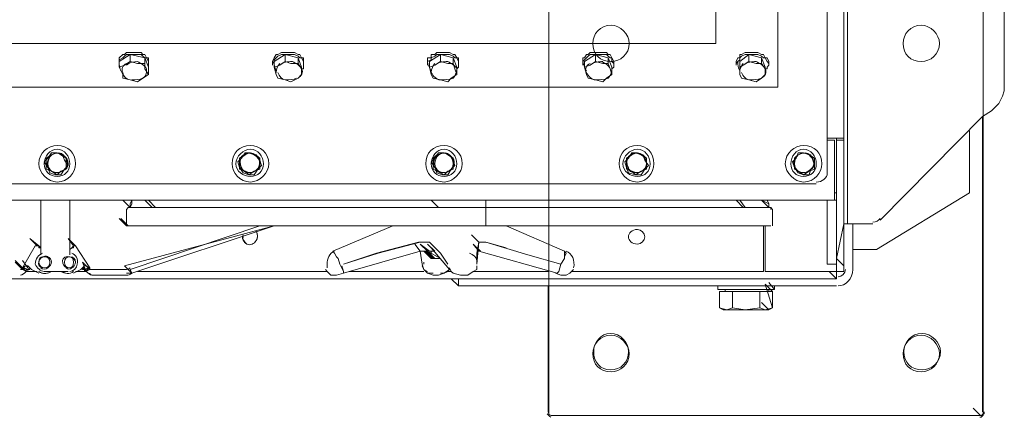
# Model space of a CAD drawing. Header units: millimetres. Extents: x 73192 to 132228, y -91222 to -47989.
# Tile 7 of 24: x 103351 to 103987, y -70174 to -69917. Entities that reach past the tile are written whole.
import ezdxf

# ---------------------------------------------------------------- set-up
doc = ezdxf.new("R2010")
doc.units = ezdxf.units.MM
doc.layers.add('koty', color=253, linetype='Continuous', lineweight=9)
doc.layers.add('NS_tenka', color=253, linetype='Continuous', lineweight=9)
doc.layers.get('koty').off()

# ---------------------------------------------------------------- blocks, each defined once
blk = doc.blocks.new('A$C1bc6cde3')
at = {"layer": 'NS_tenka', "linetype": 'Continuous', "lineweight": 20}
for points in [[(1111.26, 179.71), (1111.26, 179.71), (1121.87, 179.71), (1121.87, 1750.56), (1111.26, 1750.56)], [(1111.26, 157.32), (1111.26, 1207.3), (1111.26, 1207.3)], [(1111.26, 157.32), (1111.26, 1207.3), (1111.26, 1207.3)], [(1121.87, 124.32), (1124.22, 124.32), (1124.22, 1182.56), (1121.87, 1182.56)], [(1211.43, 1113.03), (1217.32, 1109.49), (1222.03, 1105.96), (1224.39, 1101.24), (1225.57, 1097.71), (1225.57, 210.35), (1224.39, 206.81), (1222.03, 202.1), (1217.32, 197.39), (1211.43, 193.85)], [(147.3, 678.19), (147.3, 212.71), (1079.44, 212.71), (1079.44, 678.19)], [(1039.38, 240.99), (187.37, 240.99), (187.37, 240.99)], [(654.03, 229.2), (654.03, 229.2), (654.03, 231.56), (654.03, 231.56), (656.39, 233.92), (657.56, 233.92), (658.74, 235.1), (659.92, 235.1), (662.28, 235.1), (664.63, 235.1), (665.81, 235.1), (668.17, 235.1), (669.35, 233.92), (670.53, 233.92), (671.71, 231.56), (672.88, 231.56), (672.88, 229.2), (672.88, 229.2)], [(654.03, 228.03), (654.03, 229.2), (654.03, 230.38), (656.39, 231.56), (657.56, 232.74), (658.74, 233.92), (659.92, 233.92), (662.28, 233.92), (664.63, 233.92), (665.81, 233.92), (668.17, 233.92), (669.35, 232.74), (670.53, 231.56), (671.71, 231.56), (672.88, 229.2), (672.88, 228.03), (672.88, 226.85), (672.88, 225.67), (672.88, 224.49)], [(654.03, 229.2), (654.03, 226.85), (654.03, 226.85)], [(661.1, 233.92), (670.53, 231.56), (670.53, 228.03), (665.81, 228.03)], [(665.81, 228.03), (661.1, 229.2), (661.1, 229.2)], [(670.53, 231.56), (672.88, 225.67), (672.88, 220.96), (670.53, 224.49)], [(672.88, 226.85), (672.88, 229.2), (672.88, 229.2)], [(753.02, 229.2), (753.02, 229.2), (754.2, 231.56), (754.2, 231.56), (755.37, 233.92), (756.55, 233.92), (758.91, 235.1), (761.27, 235.1), (762.44, 235.1), (764.8, 235.1), (765.98, 235.1), (767.16, 235.1), (769.52, 233.92), (770.69, 233.92), (771.87, 231.56), (773.05, 231.56), (773.05, 229.2), (773.05, 229.2)], [(753.02, 228.03), (754.2, 229.2), (754.2, 230.38), (755.37, 231.56), (756.55, 232.74), (758.91, 233.92), (761.27, 233.92), (762.44, 233.92), (764.8, 233.92), (765.98, 233.92), (767.16, 233.92), (769.52, 232.74), (770.69, 231.56), (771.87, 231.56), (773.05, 229.2), (773.05, 228.03), (773.05, 226.85), (773.05, 225.67), (773.05, 224.49), (771.87, 224.49)], [(753.02, 229.2), (753.02, 226.85), (753.02, 226.85)], [(761.27, 233.92), (769.52, 231.56), (769.52, 228.03), (764.8, 228.03)], [(764.8, 228.03), (761.27, 229.2), (761.27, 229.2)], [(769.52, 231.56), (771.87, 225.67), (771.87, 220.96), (771.87, 224.49)], [(773.05, 226.85), (773.05, 229.2), (773.05, 229.2)], [(853.18, 229.2), (853.18, 229.2), (853.18, 231.56), (855.54, 231.56), (855.54, 233.92), (857.9, 233.92), (859.08, 235.1), (860.25, 235.1), (862.61, 235.1), (863.79, 235.1), (866.15, 235.1), (867.33, 235.1), (869.68, 233.92), (870.86, 233.92), (872.04, 231.56), (873.22, 231.56), (873.22, 229.2), (873.22, 229.2)], [(853.18, 228.03), (853.18, 229.2), (855.54, 230.38), (855.54, 231.56), (857.9, 232.74), (859.08, 233.92), (860.25, 233.92), (862.61, 233.92), (863.79, 233.92), (866.15, 233.92), (867.33, 233.92), (869.68, 232.74), (870.86, 231.56), (872.04, 231.56), (873.22, 229.2), (873.22, 228.03), (873.22, 226.85), (873.22, 225.67), (872.04, 224.49)], [(853.18, 229.2), (853.18, 226.85), (853.18, 226.85)], [(861.43, 233.92), (869.68, 231.56), (869.68, 228.03), (866.15, 228.03)], [(866.15, 228.03), (861.43, 229.2), (861.43, 229.2)], [(869.68, 231.56), (872.04, 225.67), (872.04, 220.96), (870.86, 224.49)], [(873.22, 226.85), (873.22, 229.2), (873.22, 229.2)], [(953.35, 229.2), (953.35, 229.2), (953.35, 231.56), (954.53, 231.56), (955.71, 233.92), (956.89, 233.92), (958.06, 235.1), (960.42, 235.1), (961.6, 235.1), (963.96, 235.1), (966.31, 235.1), (968.67, 235.1), (969.85, 233.92), (971.03, 233.92), (972.21, 231.56), (972.21, 231.56), (973.38, 229.2), (973.38, 229.2)], [(953.35, 228.03), (953.35, 229.2), (954.53, 230.38), (955.71, 231.56), (956.89, 232.74), (958.06, 233.92), (960.42, 233.92), (961.6, 233.92), (963.96, 233.92), (966.31, 233.92), (968.67, 233.92), (969.85, 232.74), (971.03, 231.56), (972.21, 231.56), (972.21, 229.2), (973.38, 228.03), (973.38, 226.85), (973.38, 225.67), (972.21, 224.49), (972.21, 224.49)], [(953.35, 229.2), (953.35, 226.85), (953.35, 226.85)], [(961.6, 233.92), (969.85, 231.56), (969.85, 228.03), (966.31, 228.03)], [(966.31, 228.03), (961.6, 229.2), (961.6, 229.2)], [(969.85, 231.56), (972.21, 225.67), (972.21, 220.96), (971.03, 224.49)], [(973.38, 226.85), (973.38, 229.2), (973.38, 229.2)], [(1052.34, 229.2), (1052.34, 229.2), (1053.52, 231.56), (1054.7, 231.56), (1054.7, 233.92), (1055.87, 233.92), (1058.23, 235.1), (1060.59, 235.1), (1061.77, 235.1), (1064.12, 235.1), (1065.3, 235.1), (1066.48, 235.1), (1068.84, 233.92), (1070.02, 233.92), (1071.19, 231.56), (1072.37, 231.56), (1073.55, 229.2), (1073.55, 229.2)], [(1052.34, 228.03), (1053.52, 229.2), (1054.7, 230.38), (1054.7, 231.56), (1055.87, 232.74), (1058.23, 233.92), (1060.59, 233.92), (1061.77, 233.92), (1064.12, 233.92), (1065.3, 233.92), (1066.48, 233.92), (1068.84, 232.74), (1070.02, 231.56), (1071.19, 231.56), (1072.37, 229.2), (1073.55, 228.03), (1073.55, 226.85), (1072.37, 225.67), (1072.37, 224.49), (1071.19, 224.49)], [(1052.34, 229.2), (1052.34, 226.85), (1052.34, 226.85)], [(1060.59, 233.92), (1068.84, 231.56), (1068.84, 228.03), (1065.3, 228.03)], [(1065.3, 228.03), (1060.59, 229.2), (1060.59, 229.2)], [(1068.84, 231.56), (1071.19, 225.67), (1071.19, 220.96), (1071.19, 224.49)], [(1073.55, 226.85), (1073.55, 229.2), (1073.55, 229.2)], [(654.03, 225.67), (656.39, 220.96), (656.39, 220.96)], [(670.53, 224.49), (670.53, 228.03), (670.53, 228.03)], [(754.2, 225.67), (755.37, 220.96), (755.37, 220.96)], [(771.87, 224.49), (769.52, 228.03), (769.52, 228.03)], [(854.36, 225.67), (855.54, 220.96), (855.54, 220.96)], [(870.86, 224.49), (869.68, 228.03), (869.68, 228.03)], [(954.53, 225.67), (955.71, 220.96), (955.71, 220.96)], [(971.03, 224.49), (969.85, 228.03), (969.85, 228.03)], [(1054.7, 225.67), (1054.7, 220.96), (1054.7, 220.96)], [(1071.19, 224.49), (1068.84, 228.03), (1068.84, 228.03)], [(656.39, 220.96), (656.39, 218.6), (661.1, 217.42), (665.81, 216.24), (669.35, 218.6)], [(669.35, 218.6), (672.88, 220.96), (672.88, 220.96)], [(755.37, 220.96), (756.55, 218.6), (761.27, 217.42), (764.8, 216.24), (769.52, 218.6)], [(769.52, 218.6), (771.87, 220.96), (771.87, 220.96)], [(855.54, 220.96), (856.72, 218.6), (861.43, 217.42), (866.15, 216.24), (868.5, 218.6)], [(868.5, 218.6), (872.04, 220.96), (872.04, 220.96)], [(955.71, 220.96), (956.89, 218.6), (961.6, 217.42), (966.31, 216.24), (968.67, 218.6)], [(968.67, 218.6), (972.21, 220.96), (972.21, 220.96)], [(1054.7, 220.96), (1055.87, 218.6), (1060.59, 217.42), (1065.3, 216.24), (1068.84, 218.6)], [(1068.84, 218.6), (1071.19, 220.96), (1071.19, 220.96)], [(1145.43, 126.68), (1211.43, 193.85), (1211.43, 193.85)], [(1211.43, 2.95), (1211.43, 193.85), (1211.43, 193.85)], [(1211.43, 2.95), (1211.43, 193.85), (1211.43, 193.85)], [(1203.18, 184.42), (1203.18, 144.36), (1143.08, 107.83), (1127.76, 107.83)], [(1115.97, 178.53), (1111.26, 178.53), (1111.26, 178.53)], [(1115.97, 149.07), (1115.97, 178.53), (1115.97, 178.53)], [(1117.15, 179.71), (1117.15, 178.53), (1117.15, 178.53)], [(1121.87, 105.47), (1121.87, 178.53), (1117.15, 178.53), (1117.15, 105.47)], [(1121.87, 179.71), (1121.87, 178.53), (1121.87, 178.53)], [(613.96, 170.28), (610.43, 170.28), (608.07, 166.75), (605.71, 164.39), (608.07, 160.86), (609.25, 157.32), (612.78, 156.14)], [(610.43, 169.1), (606.89, 166.75), (606.89, 163.21), (606.89, 159.68), (610.43, 158.5)], [(616.32, 169.1), (613.96, 170.28), (610.43, 169.1)], [(618.68, 159.68), (621.03, 162.03), (618.68, 165.57), (617.5, 169.1), (613.96, 170.28)], [(619.85, 163.21), (619.85, 166.75), (616.32, 169.1)], [(738.88, 170.28), (735.34, 170.28), (732.98, 166.75), (730.63, 164.39), (731.81, 160.86), (734.16, 157.32), (737.7, 156.14)], [(735.34, 169.1), (731.81, 166.75), (731.81, 163.21), (731.81, 159.68), (735.34, 158.5)], [(741.23, 169.1), (737.7, 170.28), (735.34, 169.1)], [(744.77, 165.57), (742.41, 169.1), (738.88, 170.28)], [(744.77, 163.21), (744.77, 166.75), (741.23, 169.1)], [(743.59, 159.68), (745.95, 162.03), (744.77, 165.57)], [(863.79, 170.28), (860.25, 170.28), (857.9, 166.75), (855.54, 164.39), (857.9, 160.86)], [(859.08, 169.1), (856.72, 166.75), (856.72, 163.21), (856.72, 159.68), (859.08, 158.5)], [(866.15, 169.1), (863.79, 170.28), (859.08, 169.1)], [(869.68, 165.57), (867.33, 169.1), (863.79, 170.28)], [(869.68, 163.21), (869.68, 166.75), (866.15, 169.1)], [(868.5, 159.68), (870.86, 162.03), (869.68, 165.57)], [(988.7, 170.28), (985.17, 170.28), (982.81, 166.75), (980.45, 164.39), (981.63, 160.86), (982.81, 157.32), (987.52, 156.14)], [(985.17, 169.1), (981.63, 166.75), (981.63, 163.21), (981.63, 159.68), (985.17, 158.5)], [(991.06, 169.1), (987.52, 170.28), (985.17, 169.1)], [(993.42, 165.57), (992.24, 169.1), (988.7, 170.28)], [(994.6, 163.21), (994.6, 166.75), (991.06, 169.1)], [(993.42, 159.68), (995.77, 162.03), (993.42, 165.57)], [(1095.94, 170.28), (1092.41, 170.28), (1091.23, 166.75), (1088.87, 164.39), (1090.05, 160.86), (1092.41, 157.32), (1095.94, 156.14)], [(1092.41, 169.1), (1090.05, 166.75), (1090.05, 163.21), (1090.05, 159.68), (1092.41, 158.5)], [(1099.48, 169.1), (1095.94, 170.28), (1092.41, 169.1)], [(1101.83, 165.57), (1100.65, 169.1), (1095.94, 170.28)], [(1103.01, 163.21), (1103.01, 166.75), (1099.48, 169.1)], [(1100.65, 159.68), (1103.01, 162.03), (1101.83, 165.57)], [(612.78, 156.14), (616.32, 156.14), (618.68, 159.68)], [(616.32, 158.5), (619.85, 159.68), (619.85, 163.21)], [(737.7, 156.14), (741.23, 156.14), (743.59, 159.68)], [(741.23, 158.5), (744.77, 159.68), (744.77, 163.21)], [(857.9, 160.86), (859.08, 157.32), (862.61, 156.14)], [(862.61, 156.14), (866.15, 156.14), (868.5, 159.68)], [(866.15, 158.5), (869.68, 159.68), (869.68, 163.21)], [(987.52, 156.14), (991.06, 156.14), (993.42, 159.68)], [(991.06, 158.5), (994.6, 159.68), (994.6, 163.21)], [(1095.94, 156.14), (1099.48, 156.14), (1100.65, 159.68)], [(1099.48, 158.5), (1103.01, 159.68), (1103.01, 163.21)], [(610.43, 158.5), (613.96, 156.14), (616.32, 158.5)], [(735.34, 158.5), (737.7, 156.14), (741.23, 158.5)], [(859.08, 158.5), (863.79, 156.14), (866.15, 158.5)], [(985.17, 158.5), (987.52, 156.14), (991.06, 158.5)], [(1092.41, 158.5), (1095.94, 156.14), (1099.48, 158.5)], [(122.56, 150.25), (1104.19, 150.25), (1104.19, 150.25)], [(1115.97, 149.07), (1115.97, 139.64), (1115.97, 139.64)], [(1117.15, 144.36), (1115.97, 144.36), (1115.97, 144.36)], [(1111.26, 139.64), (115.49, 139.64), (115.49, 139.64)], [(603.36, 104.29), (603.36, 139.64), (603.36, 139.64)], [(622.21, 139.64), (622.21, 104.29), (622.21, 104.29)], [(661.1, 134.93), (656.39, 139.64), (656.39, 139.64)], [(661.1, 134.93), (656.39, 139.64), (656.39, 139.64)], [(659.92, 134.93), (658.74, 133.75), (658.74, 123.15)], [(658.74, 133.75), (659.92, 134.93), (661.1, 134.93), (662.28, 134.93), (664.63, 134.93), (668.17, 134.93), (671.71, 134.93), (677.6, 134.93), (688.2, 134.93), (701.17, 134.93), (716.49, 134.93), (732.98, 134.93), (753.02, 134.93), (773.05, 134.93), (794.26, 134.93), (842.58, 134.93), (890.89, 134.93), (890.89, 133.75)], [(890.89, 133.75), (890.89, 123.15), (842.58, 123.15), (794.26, 123.15), (773.05, 123.15), (751.84, 123.15), (731.81, 123.15), (715.31, 123.15), (699.99, 123.15), (688.2, 123.15), (675.24, 123.15), (670.53, 123.15), (666.99, 123.15), (664.63, 123.15), (662.28, 123.15), (659.92, 123.15), (658.74, 123.15), (658.74, 133.75)], [(662.28, 139.64), (661.1, 137.29), (661.1, 134.93), (661.1, 134.93)], [(890.89, 139.64), (890.89, 134.93), (842.58, 134.93), (795.44, 134.93), (773.05, 134.93), (753.02, 134.93), (734.16, 134.93), (716.49, 134.93), (702.34, 134.93), (689.38, 134.93), (677.6, 134.93), (672.88, 134.93), (669.35, 134.93), (665.81, 134.93), (664.63, 134.93), (662.28, 134.93), (661.1, 134.93), (662.28, 137.29), (662.28, 139.64)], [(890.89, 134.93), (847.29, 134.93), (804.87, 134.93), (784.83, 134.93), (764.8, 134.93), (747.13, 134.93), (730.63, 134.93), (715.31, 134.93), (702.34, 134.93), (690.56, 134.93), (679.95, 134.93), (670.53, 134.93), (668.17, 134.93), (664.63, 134.93), (662.28, 134.93), (661.1, 134.93)], [(675.24, 134.93), (670.53, 139.64), (670.53, 139.64)], [(677.6, 134.93), (672.88, 139.64), (672.88, 139.64)], [(860.25, 134.93), (855.54, 139.64), (855.54, 139.64)], [(1072.37, 134.93), (1070.02, 134.93), (1066.48, 134.93), (1060.59, 134.93), (1054.7, 134.93), (1046.45, 134.93), (1037.02, 134.93), (1026.41, 134.93), (1014.63, 134.93), (1001.67, 134.93), (987.52, 134.93), (973.38, 134.93), (958.06, 134.93), (925.07, 134.93), (890.89, 134.93)], [(897.96, 134.93), (890.89, 134.93), (890.89, 134.93)], [(1071.19, 134.93), (1068.84, 134.93), (1065.3, 134.93), (1060.59, 134.93), (1053.52, 134.93), (1045.27, 134.93), (1035.84, 134.93), (1025.23, 134.93), (1014.63, 134.93), (1001.67, 134.93), (987.52, 134.93), (972.21, 134.93), (958.06, 134.93), (925.07, 134.93), (890.89, 134.93)], [(1057.05, 134.93), (1052.34, 139.64), (1052.34, 139.64)], [(1058.23, 134.93), (1054.7, 139.64), (1054.7, 139.64)], [(1057.05, 134.93), (1058.23, 134.93), (1058.23, 134.93)], [(1058.23, 134.93), (1059.41, 134.93), (1059.41, 134.93)], [(1073.55, 134.93), (1068.84, 139.64), (1073.55, 137.29), (1072.37, 139.64)], [(1073.55, 134.93), (1071.19, 134.93), (1071.19, 134.93)], [(1073.55, 134.93), (1073.55, 137.29), (1072.37, 139.64)], [(1074.73, 134.93), (1072.37, 134.93), (1072.37, 134.93)], [(1074.73, 133.75), (1074.73, 134.93), (1074.73, 134.93)], [(1075.91, 123.15), (1075.91, 133.75), (1074.73, 134.93)], [(1117.15, 139.64), (1111.26, 139.64), (1111.26, 111.36)], [(658.74, 123.15), (654.03, 127.86), (654.03, 127.86)], [(1073.55, 123.15), (1071.19, 123.15), (1067.66, 123.15), (1062.94, 123.15), (1055.87, 123.15), (1047.62, 123.15), (1037.02, 123.15), (1027.59, 123.15), (1015.81, 123.15), (1002.84, 123.15), (988.7, 123.15), (974.56, 123.15), (958.06, 123.15), (926.25, 123.15), (890.89, 123.15), (842.58, 123.15), (794.26, 123.15), (773.05, 123.15), (751.84, 123.15), (732.98, 123.15), (715.31, 123.15), (699.99, 123.15), (688.2, 123.15), (676.42, 123.15), (670.53, 123.15), (666.99, 123.15), (664.63, 123.15), (662.28, 123.15), (659.92, 123.15), (659.92, 123.15), (655.21, 127.86)], [(662.28, 92.51), (657.56, 97.22), (754.2, 123.15)], [(754.2, 123.15), (662.28, 92.51), (661.1, 94.86), (744.77, 123.15)], [(830.79, 123.15), (791.91, 106.65), (791.91, 106.65)], [(901.5, 123.15), (890.89, 123.15), (890.89, 123.15)], [(942.74, 105.47), (941.57, 106.65), (903.86, 123.15)], [(1070.02, 123.15), (1070.02, 93.69), (1070.02, 93.69)], [(1071.19, 123.15), (1071.19, 93.69), (1071.19, 93.69)], [(1074.73, 123.15), (1073.55, 123.15), (1073.55, 123.15)], [(1074.73, 123.15), (1073.55, 123.15), (1073.55, 123.15)], [(1121.87, 97.22), (1117.15, 101.93), (1121.87, 124.32)], [(1121.87, 97.22), (1121.87, 124.32), (1121.87, 124.32)], [(1140.72, 124.32), (1124.22, 124.32), (1124.22, 124.32)], [(1127.76, 94.86), (1127.76, 124.32), (1127.76, 124.32)], [(601, 110.18), (596.29, 114.9), (602.18, 110.18), (602.18, 109), (603.36, 109), (603.36, 107.83)], [(625.75, 110.18), (621.03, 114.9), (624.57, 110.18), (624.57, 110.18), (623.39, 109), (622.21, 107.83)], [(885, 98.4), (885, 105.47), (886.18, 112.54), (881.47, 117.25)], [(603.36, 107.83), (603.36, 109), (602.18, 110.18), (602.18, 110.18), (601, 110.18), (601, 110.18), (599.82, 110.18), (591.57, 96.04)], [(631.64, 97.22), (632.82, 97.22), (635.17, 96.04), (625.75, 110.18), (625.75, 110.18), (624.57, 110.18), (624.57, 109), (623.39, 109), (622.21, 107.83)], [(798.98, 98.4), (820.19, 105.47), (847.29, 112.54), (848.47, 112.54)], [(848.47, 112.54), (821.37, 105.47), (798.98, 98.4)], [(848.47, 106.65), (844.93, 111.36), (844.93, 111.36)], [(848.47, 112.54), (852.01, 112.54), (853.18, 112.54)], [(850.83, 106.65), (853.18, 106.65), (848.47, 111.36), (854.36, 106.65), (856.72, 106.65), (857.9, 106.65), (853.18, 111.36)], [(853.18, 112.54), (854.36, 112.54), (861.43, 105.47), (866.15, 98.4)], [(855.54, 109), (867.33, 94.86), (867.33, 94.86)], [(885, 106.65), (886.18, 106.65), (886.18, 106.65), (887.36, 106.65), (882.64, 111.36), (886.18, 106.65)], [(885, 98.4), (886.18, 112.54), (886.18, 112.54)], [(886.18, 112.54), (886.18, 112.54), (889.72, 112.54), (890.89, 112.54)], [(889.72, 112.54), (890.89, 112.54), (890.89, 112.54)], [(890.89, 112.54), (903.86, 109), (903.86, 109)], [(942.74, 105.47), (941.57, 103.11), (941.57, 101.93), (939.21, 98.4), (918, 104.29), (890.89, 112.54)], [(1117.15, 98.4), (1111.26, 98.4), (1111.26, 111.36)], [(790.73, 91.33), (791.91, 91.33), (794.26, 91.33), (798.98, 92.51), (848.47, 106.65)], [(798.98, 92.51), (798.98, 93.69), (796.62, 98.4), (795.44, 101.93), (794.26, 103.11), (793.08, 105.47), (791.91, 106.65)], [(848.47, 106.65), (849.65, 98.4), (849.65, 98.4)], [(850.83, 106.65), (848.47, 106.65), (848.47, 106.65)], [(855.54, 101.93), (850.83, 106.65), (856.72, 101.93), (857.9, 101.93), (853.18, 106.65), (861.43, 101.93)], [(856.72, 101.93), (852.01, 106.65), (852.01, 106.65)], [(856.72, 101.93), (861.43, 101.93), (857.9, 101.93), (853.18, 106.65), (856.72, 101.93), (855.54, 101.93)], [(855.54, 106.65), (855.54, 101.93), (856.72, 101.93)], [(856.72, 101.93), (861.43, 101.93), (861.43, 101.93)], [(886.18, 106.65), (936.85, 92.51), (936.85, 92.51)], [(941.57, 106.65), (941.57, 105.47), (941.57, 103.11), (941.57, 101.93), (939.21, 98.4)], [(1121.87, 105.47), (1121.87, 93.69), (1117.15, 93.69), (1117.15, 105.47)], [(591.57, 96.04), (586.86, 100.76), (586.86, 100.76)], [(591.57, 94.86), (586.86, 99.58), (593.93, 93.69), (595.11, 93.69)], [(595.11, 96.04), (591.57, 100.76), (591.57, 100.76)], [(591.57, 96.04), (593.93, 97.22), (595.11, 97.22), (597.46, 94.86)], [(595.11, 94.86), (595.11, 93.69), (591.57, 94.86), (591.57, 96.04), (592.75, 96.04)], [(593.93, 93.69), (591.57, 96.04), (595.11, 94.86), (596.29, 96.04)], [(593.93, 93.69), (593.93, 93.69), (591.57, 94.86), (591.57, 96.04)], [(592.75, 96.04), (592.75, 97.22), (592.75, 97.22)], [(592.75, 96.04), (595.11, 94.86), (596.29, 94.86)], [(595.11, 97.22), (597.46, 94.86), (597.46, 94.86)], [(629.28, 94.86), (631.64, 97.22), (630.46, 94.86)], [(629.28, 94.86), (631.64, 96.04), (631.64, 96.04)], [(635.17, 94.86), (630.46, 99.58), (632.82, 93.69), (631.64, 93.69)], [(630.46, 96.04), (631.64, 94.86), (634, 96.04)], [(630.46, 94.86), (631.64, 94.86), (635.17, 96.04)], [(634, 96.04), (635.17, 96.04), (631.64, 93.69), (631.64, 94.86)], [(635.17, 96.04), (635.17, 94.86), (632.82, 93.69), (631.64, 93.69)], [(635.17, 96.04), (635.17, 94.86), (631.64, 93.69)], [(798.98, 92.51), (798.98, 93.69), (797.8, 97.22)], [(853.18, 93.69), (850.83, 94.86), (849.65, 98.4)], [(849.65, 97.22), (850.83, 94.86), (853.18, 92.51)], [(867.33, 96.04), (868.5, 93.69), (869.68, 92.51)], [(869.68, 92.51), (874.4, 91.33), (879.11, 91.33), (882.64, 93.69), (885, 94.86), (885, 97.22)], [(939.21, 98.4), (938.03, 93.69), (936.85, 92.51), (936.85, 92.51)], [(939.21, 98.4), (938.03, 93.69), (936.85, 92.51), (936.85, 92.51)], [(1121.87, 94.86), (1121.87, 97.22), (1121.87, 97.22)], [(1117.15, 93.69), (1117.15, 88.97), (109.59, 88.97), (109.59, 93.69)], [(595.11, 94.86), (593.93, 94.86), (593.93, 93.69)], [(601, 93.69), (593.93, 93.69), (593.93, 93.69)], [(597.46, 94.86), (602.18, 92.51), (602.18, 92.51)], [(597.46, 94.86), (602.18, 92.51), (602.18, 92.51)], [(621.03, 93.69), (605.71, 93.69), (605.71, 93.69)], [(616.32, 93.69), (610.43, 93.69), (610.43, 93.69)], [(624.57, 92.51), (629.28, 94.86), (629.28, 94.86)], [(624.57, 92.51), (629.28, 94.86), (629.28, 94.86)], [(632.82, 93.69), (625.75, 93.69), (625.75, 93.69)], [(631.64, 93.69), (631.64, 94.86), (631.64, 94.86)], [(636.35, 94.86), (658.74, 94.86), (658.74, 94.86)], [(636.35, 91.33), (658.74, 91.33), (658.74, 91.33)], [(637.53, 91.33), (658.74, 91.33), (658.74, 91.33)], [(788.37, 93.69), (665.81, 93.69), (665.81, 93.69)], [(787.19, 94.86), (788.37, 93.69), (790.73, 91.33)], [(850.83, 93.69), (802.51, 93.69), (802.51, 93.69)], [(853.18, 92.51), (856.72, 91.33), (860.25, 91.33), (863.79, 92.51), (867.33, 94.86)], [(856.72, 92.51), (853.18, 92.51), (853.18, 92.51)], [(866.15, 93.69), (863.79, 92.51), (861.43, 92.51)], [(866.15, 93.69), (867.33, 94.86), (867.33, 94.86)], [(868.5, 93.69), (866.15, 93.69), (866.15, 93.69)], [(930.96, 93.69), (882.64, 93.69), (882.64, 93.69)], [(935.67, 92.51), (939.21, 91.33), (942.74, 91.33), (945.1, 92.51), (947.46, 94.86)], [(1070.02, 93.69), (946.28, 93.69), (946.28, 93.69)], [(1071.19, 93.69), (1073.55, 93.69), (1073.55, 93.69)], [(1073.55, 93.69), (1114.8, 93.69), (1114.8, 93.69)], [(1117.15, 88.97), (1112.44, 93.69), (1112.44, 93.69)], [(1114.8, 93.69), (1117.15, 93.69), (1117.15, 93.69)], [(873.22, 84.26), (868.5, 88.97), (868.5, 88.97)], [(873.22, 88.97), (873.22, 84.26), (873.22, 84.26)], [(873.22, 88.97), (873.22, 84.26), (1117.15, 84.26)], [(930.96, 84.26), (930.96, 2.95), (930.96, 2.95)], [(1040.55, 81.9), (1077.09, 81.9), (1073.55, 86.61)], [(1040.55, 84.26), (1040.55, 81.9), (1040.55, 81.9)], [(1075.91, 80.72), (1071.19, 85.44), (1075.91, 70.12)], [(1077.09, 81.9), (1077.09, 84.26), (1077.09, 84.26)], [(1077.09, 81.9), (1077.09, 84.26), (1077.09, 84.26)], [(1046.45, 68.94), (1041.73, 70.12), (1041.73, 80.72), (1049.98, 80.72)], [(1045.27, 81.9), (1045.27, 80.72), (1045.27, 80.72)], [(1058.23, 68.94), (1049.98, 70.12), (1049.98, 80.72), (1067.66, 80.72)], [(1073.55, 80.72), (1073.55, 81.9), (1073.55, 81.9)], [(1073.55, 80.72), (1073.55, 81.9), (1073.55, 81.9)], [(1041.73, 70.12), (1044.09, 68.94), (1044.09, 68.94)], [(1049.98, 70.12), (1046.45, 68.94), (1058.23, 68.94)], [(1067.66, 70.12), (1058.23, 68.94), (1071.19, 68.94)], [(1073.55, 68.94), (1068.84, 73.65), (1068.84, 73.65)], [(1073.55, 68.94), (1075.91, 70.12), (1075.91, 70.12)], [(1046.45, 68.94), (1044.09, 68.94), (1044.09, 68.94)], [(1071.19, 68.94), (1073.55, 68.94), (1073.55, 68.94)], [(933.32, 0.59), (1210.25, 0.59), (1210.25, 0.59)], [(1210.25, 0.59), (1205.53, 5.3), (1205.53, 5.3)]]:
    blk.add_lwpolyline(points, dxfattribs=at)
for points in [[(187.37, 240.99), (1039.38, 240.99), (1039.38, 649.9), (187.37, 649.9)], [(657.56, 226.85), (654.03, 225.67), (654.03, 229.2), (661.1, 233.92), (661.1, 229.2)], [(757.73, 226.85), (754.2, 225.67), (754.2, 229.2), (761.27, 233.92), (761.27, 229.2)], [(857.9, 226.85), (854.36, 225.67), (854.36, 229.2), (861.43, 233.92), (861.43, 229.2)], [(958.06, 226.85), (954.53, 225.67), (954.53, 229.2), (961.6, 233.92), (961.6, 229.2)], [(1057.05, 226.85), (1054.7, 225.67), (1054.7, 229.2), (1060.59, 233.92), (1060.59, 229.2)], [(661.1, 134.93), (661.1, 134.93)], [(874.4, 134.93), (874.4, 134.93)], [(890.89, 134.93), (890.89, 134.93)], [(1121.87, 97.22), (1121.87, 97.22)], [(1071.19, 68.94), (1067.66, 70.12), (1067.66, 80.72), (1075.91, 80.72), (1075.91, 70.12)]]:
    blk.add_lwpolyline(points, close=True, dxfattribs=at)
for points in [[(654.03, 229.2), (654.03, 226.85), (654.03, 225.67), (655.21, 223.31)], [(665.81, 229.2), (663.46, 229.2), (661.1, 229.2), (658.74, 226.85)], [(671.71, 224.49), (670.53, 226.85), (668.17, 228.03), (665.81, 229.2)], [(754.2, 229.2), (754.2, 226.85), (754.2, 225.67), (755.37, 223.31)], [(765.98, 229.2), (762.44, 229.2), (760.09, 229.2), (757.73, 226.85)], [(771.87, 224.49), (770.69, 226.85), (768.34, 228.03), (765.98, 229.2)], [(853.18, 229.2), (853.18, 226.85), (854.36, 225.67), (855.54, 223.31)], [(866.15, 229.2), (863.79, 229.2), (860.25, 229.2), (857.9, 226.85)], [(872.04, 224.49), (870.86, 226.85), (868.5, 228.03), (866.15, 229.2)], [(954.53, 229.2), (953.35, 226.85), (954.53, 225.67), (955.71, 223.31)], [(966.31, 229.2), (963.96, 229.2), (960.42, 229.2), (958.06, 226.85)], [(971.03, 224.49), (969.85, 226.85), (968.67, 228.03), (965.13, 229.2)], [(1053.52, 229.2), (1053.52, 226.85), (1053.52, 225.67), (1054.7, 223.31)], [(1065.3, 229.2), (1062.94, 229.2), (1059.41, 229.2), (1057.05, 226.85)], [(1071.19, 224.49), (1070.02, 226.85), (1067.66, 228.03), (1065.3, 229.2)], [(658.74, 228.03), (656.39, 226.85), (655.21, 224.49), (656.39, 222.13)], [(669.35, 218.6), (671.71, 219.78), (671.71, 222.13), (671.71, 224.49)], [(757.73, 228.03), (756.55, 226.85), (755.37, 224.49), (755.37, 222.13)], [(769.52, 218.6), (771.87, 219.78), (773.05, 222.13), (771.87, 224.49)], [(857.9, 228.03), (856.72, 226.85), (855.54, 224.49), (855.54, 222.13)], [(869.68, 218.6), (870.86, 219.78), (872.04, 222.13), (872.04, 224.49)], [(958.06, 228.03), (955.71, 226.85), (954.53, 224.49), (955.71, 222.13)], [(969.85, 218.6), (971.03, 219.78), (972.21, 222.13), (972.21, 224.49)], [(1057.05, 228.03), (1055.87, 226.85), (1054.7, 224.49), (1054.7, 222.13)], [(1068.84, 218.6), (1071.19, 219.78), (1072.37, 222.13), (1071.19, 224.49)], [(656.39, 222.13), (656.39, 219.78), (658.74, 217.42), (661.1, 217.42)], [(662.28, 217.42), (664.63, 217.42), (666.99, 217.42), (669.35, 218.6)], [(756.55, 222.13), (757.73, 219.78), (758.91, 217.42), (761.27, 217.42)], [(761.27, 217.42), (763.62, 217.42), (767.16, 217.42), (768.34, 218.6)], [(855.54, 222.13), (856.72, 219.78), (859.08, 217.42), (861.43, 217.42)], [(861.43, 217.42), (863.79, 217.42), (867.33, 217.42), (869.68, 218.6)], [(955.71, 222.13), (956.89, 219.78), (959.24, 217.42), (961.6, 217.42)], [(961.6, 217.42), (963.96, 217.42), (967.49, 217.42), (969.85, 218.6)], [(1055.87, 222.13), (1057.05, 219.78), (1058.23, 217.42), (1061.77, 217.42)], [(1060.59, 217.42), (1062.94, 217.42), (1066.48, 217.42), (1068.84, 218.6)], [(609.25, 167.93), (608.07, 165.57), (606.89, 163.21), (608.07, 160.86)], [(610.43, 169.1), (609.25, 167.93), (608.07, 165.57), (608.07, 163.21)], [(615.14, 170.28), (612.78, 170.28), (610.43, 169.1), (609.25, 167.93)], [(617.5, 169.1), (615.14, 170.28), (612.78, 170.28), (610.43, 169.1)], [(619.85, 166.75), (618.68, 167.93), (617.5, 170.28), (615.14, 170.28)], [(621.03, 163.21), (621.03, 165.57), (619.85, 167.93), (617.5, 169.1)], [(619.85, 159.68), (621.03, 162.03), (621.03, 164.39), (619.85, 166.75)], [(735.34, 169.1), (732.98, 167.93), (731.81, 165.57), (731.81, 163.21)], [(732.98, 167.93), (731.81, 165.57), (731.81, 163.21), (732.98, 160.86)], [(738.88, 170.28), (736.52, 170.28), (734.16, 169.1), (732.98, 167.93)], [(741.23, 169.1), (740.05, 170.28), (737.7, 170.28), (735.34, 169.1)], [(744.77, 166.75), (743.59, 167.93), (741.23, 170.28), (738.88, 170.28)], [(744.77, 163.21), (744.77, 165.57), (743.59, 167.93), (741.23, 169.1)], [(743.59, 159.68), (744.77, 162.03), (744.77, 164.39), (744.77, 166.75)], [(859.08, 167.93), (856.72, 165.57), (856.72, 163.21), (857.9, 160.86)], [(860.25, 169.1), (859.08, 167.93), (857.9, 165.57), (857.9, 163.21)], [(864.97, 170.28), (862.61, 170.28), (860.25, 169.1), (859.08, 167.93)], [(867.33, 169.1), (864.97, 170.28), (862.61, 170.28), (860.25, 169.1)], [(869.68, 166.75), (868.5, 167.93), (866.15, 170.28), (864.97, 170.28)], [(869.68, 163.21), (869.68, 165.57), (868.5, 167.93), (867.33, 169.1)], [(868.5, 159.68), (870.86, 162.03), (870.86, 164.39), (869.68, 166.75)], [(985.17, 169.1), (982.81, 167.93), (981.63, 165.57), (981.63, 163.21)], [(982.81, 167.93), (981.63, 165.57), (981.63, 163.21), (982.81, 160.86)], [(988.7, 170.28), (986.35, 170.28), (983.99, 169.1), (982.81, 167.93)], [(991.06, 169.1), (989.88, 170.28), (987.52, 170.28), (985.17, 169.1)], [(994.6, 166.75), (993.42, 167.93), (991.06, 170.28), (988.7, 170.28)], [(994.6, 163.21), (994.6, 165.57), (993.42, 167.93), (991.06, 169.1)], [(993.42, 159.68), (994.6, 162.03), (994.6, 164.39), (994.6, 166.75)], [(1091.23, 167.93), (1090.05, 165.57), (1088.87, 163.21), (1090.05, 160.86)], [(1092.41, 169.1), (1091.23, 167.93), (1090.05, 165.57), (1090.05, 163.21)], [(1097.12, 170.28), (1094.76, 170.28), (1092.41, 169.1), (1091.23, 167.93)], [(1099.48, 169.1), (1097.12, 170.28), (1094.76, 170.28), (1092.41, 169.1)], [(1101.83, 166.75), (1100.65, 167.93), (1099.48, 170.28), (1097.12, 170.28)], [(1103.01, 163.21), (1103.01, 165.57), (1100.65, 167.93), (1099.48, 169.1)], [(1100.65, 159.68), (1103.01, 162.03), (1103.01, 164.39), (1101.83, 166.75)], [(608.07, 163.21), (608.07, 160.86), (609.25, 159.68), (610.43, 158.5)], [(608.07, 160.86), (609.25, 158.5), (611.61, 157.32), (613.96, 157.32)], [(613.96, 157.32), (615.14, 157.32), (617.5, 158.5), (619.85, 159.68)], [(617.5, 158.5), (619.85, 159.68), (621.03, 160.86), (621.03, 163.21)], [(731.81, 163.21), (731.81, 160.86), (732.98, 159.68), (735.34, 158.5)], [(732.98, 160.86), (734.16, 158.5), (735.34, 157.32), (737.7, 157.32)], [(737.7, 157.32), (740.05, 157.32), (742.41, 158.5), (743.59, 159.68)], [(741.23, 158.5), (743.59, 159.68), (744.77, 160.86), (744.77, 163.21)], [(857.9, 163.21), (857.9, 160.86), (859.08, 159.68), (860.25, 158.5)], [(857.9, 160.86), (859.08, 158.5), (860.25, 157.32), (862.61, 157.32)], [(862.61, 157.32), (864.97, 157.32), (867.33, 158.5), (868.5, 159.68)], [(867.33, 158.5), (868.5, 159.68), (869.68, 160.86), (869.68, 163.21)], [(981.63, 163.21), (981.63, 160.86), (982.81, 159.68), (985.17, 158.5)], [(982.81, 160.86), (982.81, 158.5), (985.17, 157.32), (987.52, 157.32)], [(987.52, 157.32), (989.88, 157.32), (992.24, 158.5), (993.42, 159.68)], [(991.06, 158.5), (993.42, 159.68), (994.6, 160.86), (994.6, 163.21)], [(1090.05, 163.21), (1090.05, 160.86), (1091.23, 159.68), (1092.41, 158.5)], [(1090.05, 160.86), (1091.23, 158.5), (1093.58, 157.32), (1095.94, 157.32)], [(1095.94, 157.32), (1097.12, 157.32), (1099.48, 158.5), (1100.65, 159.68)], [(1099.48, 158.5), (1100.65, 159.68), (1103.01, 160.86), (1103.01, 163.21)], [(610.43, 158.5), (612.78, 157.32), (615.14, 157.32), (617.5, 158.5)], [(735.34, 158.5), (737.7, 157.32), (740.05, 157.32), (741.23, 158.5)], [(860.25, 158.5), (862.61, 157.32), (864.97, 157.32), (867.33, 158.5)], [(985.17, 158.5), (987.52, 157.32), (989.88, 157.32), (991.06, 158.5)], [(1092.41, 158.5), (1094.76, 157.32), (1097.12, 157.32), (1099.48, 158.5)], [(1104.19, 151.43), (1107.72, 151.43), (1111.26, 153.79), (1111.26, 157.32)], [(1140.72, 125.5), (1143.08, 125.5), (1144.26, 126.68), (1145.43, 127.86)], [(608.07, 103.11), (608.07, 103.11), (606.89, 104.29), (604.53, 103.11)], [(625.75, 99.58), (625.75, 100.76), (624.57, 101.93), (623.39, 103.11)], [(793.08, 106.65), (789.55, 105.47), (788.37, 101.93), (788.37, 98.4)], [(885, 100.76), (885, 103.11), (882.64, 104.29), (880.29, 105.47)], [(947.46, 96.04), (948.64, 100.76), (946.28, 105.47), (942.74, 106.65)], [(658.74, 94.86), (659.92, 94.86), (661.1, 96.04), (661.1, 96.04)], [(788.37, 98.4), (788.37, 98.4), (788.37, 97.22), (788.37, 96.04)], [(850.83, 99.58), (850.83, 99.58), (850.83, 98.4), (850.83, 98.4)], [(885, 98.4), (885, 99.58), (885, 99.58), (885, 100.76)], [(590.39, 94.86), (590.39, 94.86), (591.57, 94.86), (591.57, 94.86)], [(590.39, 91.33), (591.57, 91.33), (592.75, 92.51), (593.93, 93.69)], [(590.39, 91.33), (591.57, 91.33), (592.75, 92.51), (593.93, 93.69)], [(602.18, 93.69), (605.71, 91.33), (608.07, 92.51), (610.43, 93.69)], [(602.18, 93.69), (604.53, 91.33), (608.07, 92.51), (610.43, 93.69)], [(616.32, 93.69), (618.68, 92.51), (622.21, 91.33), (624.57, 93.69)], [(617.5, 93.69), (618.68, 92.51), (622.21, 91.33), (624.57, 93.69)], [(632.82, 93.69), (634, 92.51), (635.17, 91.33), (636.35, 91.33)], [(635.17, 94.86), (635.17, 94.86), (636.35, 94.86), (636.35, 94.86)], [(635.17, 94.86), (636.35, 94.86), (636.35, 94.86), (636.35, 94.86)], [(635.17, 92.51), (635.17, 91.33), (636.35, 91.33), (637.53, 91.33)], [(658.74, 92.51), (659.92, 92.51), (661.1, 92.51), (662.28, 92.51)], [(658.74, 91.33), (659.92, 91.33), (661.1, 91.33), (662.28, 92.51)], [(1118.33, 84.26), (1123.04, 84.26), (1127.76, 88.97), (1127.76, 94.86)], [(1118.33, 90.15), (1120.69, 90.15), (1123.04, 92.51), (1123.04, 94.86)], [(930.96, 2.95), (930.96, 1.77), (932.14, 0.59), (933.32, 0.59)], [(1210.25, 0.59), (1211.43, 0.59), (1212.61, 1.77), (1212.61, 2.95)]]:
    blk.add_open_spline(points, degree=3, dxfattribs=at)
for points, knots in [([(625.75, 163.21), (625.75, 170.28), (621.03, 175), (613.96, 175), (613.96, 175), (608.07, 175), (602.18, 170.28), (602.18, 163.21), (602.18, 163.21), (602.18, 157.32), (608.07, 151.43), (613.96, 151.43), (613.96, 151.43), (621.03, 151.43), (625.75, 157.32), (625.75, 163.21)], [0, 0, 0, 0, 0.0625, 0.0625, 0.0625, 0.062501, 0.125, 0.125, 0.125, 0.125001, 0.1875, 0.1875, 0.1875, 0.187501, 1, 1, 1, 1]), ([(622.21, 163.21), (622.21, 167.93), (618.68, 172.64), (613.96, 172.64), (613.96, 172.64), (609.25, 172.64), (605.71, 167.93), (605.71, 163.21), (605.71, 163.21), (605.71, 158.5), (609.25, 154.96), (613.96, 154.96), (613.96, 154.96), (618.68, 154.96), (622.21, 158.5), (622.21, 163.21)], [0, 0, 0, 0, 0.0625, 0.0625, 0.0625, 0.062501, 0.125, 0.125, 0.125, 0.125001, 0.1875, 0.1875, 0.1875, 0.187501, 1, 1, 1, 1]), ([(750.66, 163.21), (750.66, 170.28), (744.77, 175), (738.88, 175), (738.88, 175), (731.81, 175), (727.09, 170.28), (727.09, 163.21), (727.09, 163.21), (727.09, 157.32), (731.81, 151.43), (738.88, 151.43), (738.88, 151.43), (744.77, 151.43), (750.66, 157.32), (750.66, 163.21)], [0, 0, 0, 0, 0.0625, 0.0625, 0.0625, 0.062501, 0.125, 0.125, 0.125, 0.125001, 0.1875, 0.1875, 0.1875, 0.187501, 1, 1, 1, 1]), ([(747.13, 163.21), (747.13, 167.93), (743.59, 172.64), (738.88, 172.64), (738.88, 172.64), (734.16, 172.64), (729.45, 167.93), (729.45, 163.21), (729.45, 163.21), (729.45, 158.5), (734.16, 154.96), (738.88, 154.96), (738.88, 154.96), (743.59, 154.96), (747.13, 158.5), (747.13, 163.21)], [0, 0, 0, 0, 0.0625, 0.0625, 0.0625, 0.062501, 0.125, 0.125, 0.125, 0.125001, 0.1875, 0.1875, 0.1875, 0.187501, 1, 1, 1, 1]), ([(875.57, 163.21), (875.57, 170.28), (869.68, 175), (863.79, 175), (863.79, 175), (856.72, 175), (852.01, 170.28), (852.01, 163.21), (852.01, 163.21), (852.01, 157.32), (856.72, 151.43), (863.79, 151.43), (863.79, 151.43), (869.68, 151.43), (875.57, 157.32), (875.57, 163.21)], [0, 0, 0, 0, 0.0625, 0.0625, 0.0625, 0.062501, 0.125, 0.125, 0.125, 0.125001, 0.1875, 0.1875, 0.1875, 0.187501, 1, 1, 1, 1]), ([(872.04, 163.21), (872.04, 167.93), (868.5, 172.64), (863.79, 172.64), (863.79, 172.64), (859.08, 172.64), (855.54, 167.93), (855.54, 163.21), (855.54, 163.21), (855.54, 158.5), (859.08, 154.96), (863.79, 154.96), (863.79, 154.96), (868.5, 154.96), (872.04, 158.5), (872.04, 163.21)], [0, 0, 0, 0, 0.0625, 0.0625, 0.0625, 0.062501, 0.125, 0.125, 0.125, 0.125001, 0.1875, 0.1875, 0.1875, 0.187501, 1, 1, 1, 1]), ([(999.31, 163.21), (999.31, 170.28), (994.6, 175), (988.7, 175), (988.7, 175), (981.63, 175), (976.92, 170.28), (976.92, 163.21), (976.92, 163.21), (976.92, 157.32), (981.63, 151.43), (988.7, 151.43), (988.7, 151.43), (994.6, 151.43), (999.31, 157.32), (999.31, 163.21)], [0, 0, 0, 0, 0.0625, 0.0625, 0.0625, 0.062501, 0.125, 0.125, 0.125, 0.125001, 0.1875, 0.1875, 0.1875, 0.187501, 1, 1, 1, 1]), ([(996.95, 163.21), (996.95, 167.93), (993.42, 172.64), (988.7, 172.64), (988.7, 172.64), (983.99, 172.64), (979.28, 167.93), (979.28, 163.21), (979.28, 163.21), (979.28, 158.5), (983.99, 154.96), (988.7, 154.96), (988.7, 154.96), (993.42, 154.96), (996.95, 158.5), (996.95, 163.21)], [0, 0, 0, 0, 0.0625, 0.0625, 0.0625, 0.062501, 0.125, 0.125, 0.125, 0.125001, 0.1875, 0.1875, 0.1875, 0.187501, 1, 1, 1, 1]), ([(1107.72, 163.21), (1107.72, 170.28), (1103.01, 175), (1095.94, 175), (1095.94, 175), (1090.05, 175), (1084.16, 170.28), (1084.16, 163.21), (1084.16, 163.21), (1084.16, 157.32), (1090.05, 151.43), (1095.94, 151.43), (1095.94, 151.43), (1103.01, 151.43), (1107.72, 157.32), (1107.72, 163.21)], [0, 0, 0, 0, 0.0625, 0.0625, 0.0625, 0.062501, 0.125, 0.125, 0.125, 0.125001, 0.1875, 0.1875, 0.1875, 0.187501, 1, 1, 1, 1]), ([(1104.19, 163.21), (1104.19, 167.93), (1100.65, 172.64), (1095.94, 172.64), (1095.94, 172.64), (1091.23, 172.64), (1087.69, 167.93), (1087.69, 163.21), (1087.69, 163.21), (1087.69, 158.5), (1091.23, 154.96), (1095.94, 154.96), (1095.94, 154.96), (1100.65, 154.96), (1104.19, 158.5), (1104.19, 163.21)], [0, 0, 0, 0, 0.0625, 0.0625, 0.0625, 0.062501, 0.125, 0.125, 0.125, 0.125001, 0.1875, 0.1875, 0.1875, 0.187501, 1, 1, 1, 1]), ([(734.16, 117.25), (732.98, 114.9), (734.16, 112.54), (736.52, 111.36), (736.52, 111.36), (738.88, 110.18), (741.23, 111.36), (742.41, 113.72), (742.41, 113.72), (743.59, 114.9), (743.59, 118.43), (742.41, 119.61)], [0, 0, 0, 0, 0.083333, 0.083333, 0.083333, 0.083334, 0.166667, 0.166667, 0.166667, 0.166668, 1, 1, 1, 1]), ([(734.16, 116.08), (732.98, 114.9), (735.34, 112.54), (736.52, 111.36), (736.52, 111.36), (738.88, 110.18), (741.23, 111.36), (742.41, 113.72), (742.41, 113.72), (743.59, 114.9), (743.59, 117.25), (742.41, 119.61)], [0, 0, 0, 0, 0.083333, 0.083333, 0.083333, 0.083334, 0.166667, 0.166667, 0.166667, 0.166668, 1, 1, 1, 1]), ([(993.42, 116.08), (993.42, 118.43), (991.06, 120.79), (988.7, 120.79), (988.7, 120.79), (985.17, 120.79), (982.81, 118.43), (982.81, 116.08), (982.81, 116.08), (982.81, 113.72), (985.17, 111.36), (988.7, 111.36), (988.7, 111.36), (991.06, 111.36), (993.42, 113.72), (993.42, 116.08)], [0, 0, 0, 0, 0.0625, 0.0625, 0.0625, 0.062501, 0.125, 0.125, 0.125, 0.125001, 0.1875, 0.1875, 0.1875, 0.187501, 1, 1, 1, 1]), ([(993.42, 116.08), (993.42, 118.43), (991.06, 120.79), (988.7, 120.79), (988.7, 120.79), (985.17, 120.79), (982.81, 118.43), (982.81, 116.08), (982.81, 116.08), (982.81, 113.72), (985.17, 111.36), (988.7, 111.36), (988.7, 111.36), (991.06, 111.36), (993.42, 113.72), (993.42, 116.08)], [0, 0, 0, 0, 0.0625, 0.0625, 0.0625, 0.062501, 0.125, 0.125, 0.125, 0.125001, 0.1875, 0.1875, 0.1875, 0.187501, 1, 1, 1, 1]), ([(604.53, 105.47), (602.18, 104.29), (599.82, 101.93), (599.82, 98.4), (599.82, 98.4), (601, 96.04), (603.36, 93.69), (605.71, 93.69)], [0, 0, 0, 0, 0.125, 0.125, 0.125, 0.125001, 1, 1, 1, 1]), ([(604.53, 103.11), (603.36, 103.11), (602.18, 101.93), (602.18, 99.58), (602.18, 99.58), (601, 98.4), (603.36, 96.04), (604.53, 96.04)], [0, 0, 0, 0, 0.125, 0.125, 0.125, 0.125001, 1, 1, 1, 1]), ([(609.25, 99.58), (609.25, 101.93), (608.07, 103.11), (605.71, 103.11), (605.71, 103.11), (604.53, 103.11), (602.18, 101.93), (602.18, 99.58), (602.18, 99.58), (602.18, 97.22), (604.53, 96.04), (605.71, 96.04), (605.71, 96.04), (608.07, 96.04), (609.25, 97.22), (609.25, 99.58)], [0, 0, 0, 0, 0.0625, 0.0625, 0.0625, 0.062501, 0.125, 0.125, 0.125, 0.125001, 0.1875, 0.1875, 0.1875, 0.187501, 1, 1, 1, 1]), ([(609.25, 99.58), (609.25, 101.93), (608.07, 103.11), (605.71, 103.11), (605.71, 103.11), (604.53, 103.11), (602.18, 101.93), (602.18, 99.58), (602.18, 99.58), (602.18, 97.22), (604.53, 96.04), (605.71, 96.04), (605.71, 96.04), (608.07, 96.04), (609.25, 97.22), (609.25, 99.58)], [0, 0, 0, 0, 0.0625, 0.0625, 0.0625, 0.062501, 0.125, 0.125, 0.125, 0.125001, 0.1875, 0.1875, 0.1875, 0.187501, 1, 1, 1, 1]), ([(603.36, 96.04), (604.53, 94.86), (606.89, 94.86), (608.07, 96.04), (608.07, 96.04), (609.25, 97.22), (610.43, 98.4), (610.43, 99.58), (610.43, 99.58), (610.43, 100.76), (609.25, 103.11), (608.07, 103.11)], [0, 0, 0, 0, 0.083333, 0.083333, 0.083333, 0.083334, 0.166667, 0.166667, 0.166667, 0.166668, 1, 1, 1, 1]), ([(625.75, 99.58), (625.75, 101.93), (624.57, 103.11), (622.21, 103.11), (622.21, 103.11), (619.85, 104.29), (617.5, 101.93), (617.5, 100.76), (617.5, 100.76), (617.5, 98.4), (618.68, 96.04), (621.03, 96.04)], [0, 0, 0, 0, 0.083333, 0.083333, 0.083333, 0.083334, 0.166667, 0.166667, 0.166667, 0.166668, 1, 1, 1, 1]), ([(624.57, 99.58), (624.57, 101.93), (623.39, 103.11), (622.21, 103.11), (622.21, 103.11), (619.85, 103.11), (618.68, 101.93), (618.68, 99.58), (618.68, 99.58), (618.68, 97.22), (619.85, 96.04), (622.21, 96.04), (622.21, 96.04), (623.39, 96.04), (624.57, 97.22), (624.57, 99.58)], [0, 0, 0, 0, 0.0625, 0.0625, 0.0625, 0.062501, 0.125, 0.125, 0.125, 0.125001, 0.1875, 0.1875, 0.1875, 0.187501, 1, 1, 1, 1]), ([(624.57, 99.58), (624.57, 101.93), (623.39, 103.11), (622.21, 103.11), (622.21, 103.11), (619.85, 103.11), (618.68, 101.93), (618.68, 99.58), (618.68, 99.58), (618.68, 97.22), (619.85, 96.04), (622.21, 96.04), (622.21, 96.04), (623.39, 96.04), (624.57, 97.22), (624.57, 99.58)], [0, 0, 0, 0, 0.0625, 0.0625, 0.0625, 0.062501, 0.125, 0.125, 0.125, 0.125001, 0.1875, 0.1875, 0.1875, 0.187501, 1, 1, 1, 1]), ([(622.21, 93.69), (624.57, 93.69), (626.93, 96.04), (626.93, 98.4), (626.93, 98.4), (628.1, 101.93), (625.75, 104.29), (623.39, 105.47)], [0, 0, 0, 0, 0.125, 0.125, 0.125, 0.125001, 1, 1, 1, 1]), ([(619.85, 96.04), (621.03, 94.86), (622.21, 94.86), (623.39, 96.04), (623.39, 96.04), (624.57, 96.04), (625.75, 98.4), (625.75, 99.58)], [0, 0, 0, 0, 0.125, 0.125, 0.125, 0.125001, 1, 1, 1, 1]), ([(982.81, 41.83), (982.81, 47.73), (978.1, 53.62), (971.03, 53.62), (971.03, 53.62), (965.13, 53.62), (960.42, 47.73), (960.42, 41.83), (960.42, 41.83), (960.42, 34.76), (965.13, 30.05), (971.03, 30.05), (971.03, 30.05), (978.1, 30.05), (982.81, 34.76), (982.81, 41.83)], [0, 0, 0, 0, 0.0625, 0.0625, 0.0625, 0.062501, 0.125, 0.125, 0.125, 0.125001, 0.1875, 0.1875, 0.1875, 0.187501, 1, 1, 1, 1]), ([(971.03, 53.62), (965.13, 53.62), (960.42, 47.73), (960.42, 41.83), (960.42, 41.83), (960.42, 34.76), (965.13, 30.05), (971.03, 30.05)], [0, 0, 0, 0, 0.125, 0.125, 0.125, 0.125001, 1, 1, 1, 1]), ([(1184.32, 41.83), (1184.32, 47.73), (1178.43, 53.62), (1172.54, 53.62), (1172.54, 53.62), (1165.47, 53.62), (1160.75, 47.73), (1160.75, 41.83), (1160.75, 41.83), (1160.75, 34.76), (1165.47, 30.05), (1172.54, 30.05), (1172.54, 30.05), (1178.43, 30.05), (1184.32, 34.76), (1184.32, 41.83)], [0, 0, 0, 0, 0.0625, 0.0625, 0.0625, 0.062501, 0.125, 0.125, 0.125, 0.125001, 0.1875, 0.1875, 0.1875, 0.187501, 1, 1, 1, 1]), ([(1172.54, 53.62), (1165.47, 53.62), (1160.75, 47.73), (1160.75, 41.83), (1160.75, 41.83), (1160.75, 34.76), (1165.47, 30.05), (1172.54, 30.05)], [0, 0, 0, 0, 0.125, 0.125, 0.125, 0.125001, 1, 1, 1, 1]), ([(1210.25, 0.59), (1211.43, 0.59), (1211.43, 1.77), (1212.61, 1.77), (1212.61, 1.77), (1212.61, 1.77), (1212.61, 2.95), (1212.61, 2.95)], [0, 0, 0, 0, 0.125, 0.125, 0.125, 0.125001, 1, 1, 1, 1])]:
    blk.add_open_spline(points, degree=3, knots=knots, dxfattribs=at)

msp = doc.modelspace()

# ---------------------------------------------------------------- linework, layer by layer
at = {"color": 7, "linetype": 'Continuous', "lineweight": 20}
for points in [[(103692.71, -70171.44), (103692.71, -69893.33), (103692.71, -69893.33)], [(103973.18, -69893.33), (103973.18, -70171.44), (103973.18, -70171.44)], [(103973.18, -69893.33), (103973.18, -70171.44), (103973.18, -70171.44)], [(103972, -70172.62), (103693.89, -70172.62), (103693.89, -70172.62)]]:
    msp.add_lwpolyline(points, dxfattribs=at)
for points, knots in [([(103720.99, -69932.22), (103720.99, -69939.29), (103725.71, -69944), (103732.78, -69944), (103732.78, -69944), (103738.67, -69944), (103744.56, -69939.29), (103744.56, -69932.22), (103744.56, -69932.22), (103744.56, -69926.33), (103738.67, -69920.43), (103732.78, -69920.43), (103732.78, -69920.43), (103725.71, -69920.43), (103720.99, -69926.33), (103720.99, -69932.22)], [0, 0, 0, 0, 0.0625, 0.0625, 0.0625, 0.062501, 0.125, 0.125, 0.125, 0.125001, 0.1875, 0.1875, 0.1875, 0.187501, 1, 1, 1, 1]), ([(103732.78, -69920.43), (103725.71, -69920.43), (103720.99, -69926.33), (103720.99, -69932.22), (103720.99, -69932.22), (103720.99, -69939.29), (103725.71, -69944), (103732.78, -69944)], [0, 0, 0, 0, 0.125, 0.125, 0.125, 0.125001, 1, 1, 1, 1]), ([(103921.33, -69932.22), (103921.33, -69939.29), (103926.04, -69944), (103933.11, -69944), (103933.11, -69944), (103939, -69944), (103944.89, -69939.29), (103944.89, -69932.22), (103944.89, -69932.22), (103944.89, -69926.33), (103939, -69920.43), (103933.11, -69920.43), (103933.11, -69920.43), (103926.04, -69920.43), (103921.33, -69926.33), (103921.33, -69932.22)], [0, 0, 0, 0, 0.0625, 0.0625, 0.0625, 0.062501, 0.125, 0.125, 0.125, 0.125001, 0.1875, 0.1875, 0.1875, 0.187501, 1, 1, 1, 1]), ([(103933.11, -69920.43), (103926.04, -69920.43), (103921.33, -69926.33), (103921.33, -69932.22), (103921.33, -69932.22), (103921.33, -69939.29), (103926.04, -69944), (103933.11, -69944)], [0, 0, 0, 0, 0.125, 0.125, 0.125, 0.125001, 1, 1, 1, 1]), ([(103720.99, -70132.55), (103720.99, -70139.62), (103725.71, -70144.34), (103732.78, -70144.34), (103732.78, -70144.34), (103738.67, -70144.34), (103744.56, -70139.62), (103744.56, -70132.55), (103744.56, -70132.55), (103744.56, -70126.66), (103738.67, -70120.77), (103732.78, -70120.77), (103732.78, -70120.77), (103725.71, -70120.77), (103720.99, -70126.66), (103720.99, -70132.55)], [0, 0, 0, 0, 0.0625, 0.0625, 0.0625, 0.062501, 0.125, 0.125, 0.125, 0.125001, 0.1875, 0.1875, 0.1875, 0.187501, 1, 1, 1, 1]), ([(103732.78, -70120.77), (103725.71, -70120.77), (103720.99, -70126.66), (103720.99, -70132.55), (103720.99, -70132.55), (103720.99, -70139.62), (103725.71, -70144.34), (103732.78, -70144.34)], [0, 0, 0, 0, 0.125, 0.125, 0.125, 0.125001, 1, 1, 1, 1]), ([(103921.33, -70132.55), (103921.33, -70139.62), (103926.04, -70144.34), (103933.11, -70144.34), (103933.11, -70144.34), (103939, -70144.34), (103944.89, -70139.62), (103944.89, -70132.55), (103944.89, -70132.55), (103944.89, -70126.66), (103939, -70120.77), (103933.11, -70120.77), (103933.11, -70120.77), (103926.04, -70120.77), (103921.33, -70126.66), (103921.33, -70132.55)], [0, 0, 0, 0, 0.0625, 0.0625, 0.0625, 0.062501, 0.125, 0.125, 0.125, 0.125001, 0.1875, 0.1875, 0.1875, 0.187501, 1, 1, 1, 1]), ([(103933.11, -70120.77), (103926.04, -70120.77), (103921.33, -70126.66), (103921.33, -70132.55), (103921.33, -70132.55), (103921.33, -70139.62), (103926.04, -70144.34), (103933.11, -70144.34)], [0, 0, 0, 0, 0.125, 0.125, 0.125, 0.125001, 1, 1, 1, 1]), ([(103691.53, -70171.44), (103691.53, -70171.44), (103692.71, -70172.62), (103692.71, -70172.62), (103692.71, -70172.62), (103692.71, -70172.62), (103693.89, -70173.8), (103693.89, -70173.8)], [0, 0, 0, 0, 0.125, 0.125, 0.125, 0.125001, 1, 1, 1, 1])]:
    msp.add_open_spline(points, degree=3, knots=knots, dxfattribs=at)
msp.add_open_spline([(103970.82, -70173.8), (103972, -70173.8), (103973.18, -70172.62), (103973.18, -70171.44)], degree=3, dxfattribs=at)
msp.add_open_spline([(103970.82, -70173.8), (103972, -70173.8), (103973.18, -70172.62), (103973.18, -70171.44)], degree=3, dxfattribs=at)

# ---------------------------------------------------------------- block references
at = {"layer": 'koty'}
msp.add_blockref('A$C1bc6cde3', (102761.16, -70173.21), dxfattribs=at)

doc.saveas('drawing.dxf')
